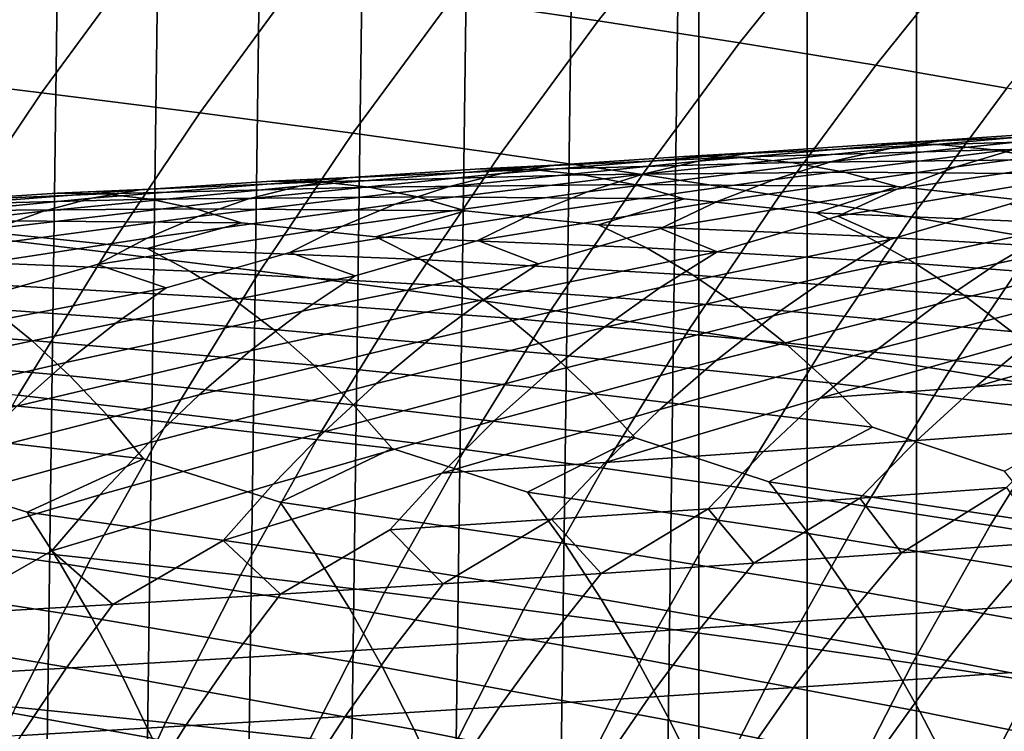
# Model space of a CAD drawing. Header units: metres. Extents: x -166 to 33, y -71 to 34.
# Tile 165 of 256: x -12.52 to -7.2, y 9.46 to 13.3. Entities that reach past the tile are written whole.
import ezdxf

# ---------------------------------------------------------------- set-up
doc = ezdxf.new("R2010")
doc.units = ezdxf.units.M
doc.layers.add('solid_12208131', color=7, linetype='CONTINUOUS')

msp = doc.modelspace()

# ---------------------------------------------------------------- linework, layer by layer
at = {"layer": 'solid_12208131'}
for points in [[(-7.079453, -22.508469, -0.2), (-7.676373, -22.328064, -0.2), (-7.676374, 22.328064, -0.2), (-7.079454, 22.508469, -0.2)], [(-7.676373, -22.328064, -0.2), (-8.267145, -22.132868, -0.2), (-8.267146, 22.132868, -0.2), (-7.676374, 22.328064, -0.2)], [(-8.267145, -22.132868, -0.2), (-8.851724, -21.922935, -0.2), (-8.851724, 21.922935, -0.2), (-8.267146, 22.132868, -0.2)], [(-10.001701, -21.459089, -0.2), (-9.429999, 21.698309, -0.2), (-8.851724, 21.922935, -0.2), (-9.429999, -21.698309, -0.2)], [(-8.851724, -21.922935, -0.2), (-9.429999, -21.698309, -0.2), (-8.851724, 21.922935, -0.2)], [(-10.56693, -21.205307, -0.2), (-10.001701, 21.459089, -0.2), (-9.429999, 21.698309, -0.2), (-10.001701, -21.459089, -0.2)], [(-11.125811, -20.936953, -0.2), (-10.566931, 21.205307, -0.2), (-10.001701, 21.459089, -0.2), (-10.56693, -21.205307, -0.2)], [(-11.677695, -20.654352, -0.2), (-11.125812, 20.936953, -0.2), (-10.566931, 21.205307, -0.2), (-11.125811, -20.936953, -0.2)], [(-12.222454, -20.357576, -0.2), (-11.677695, 20.654352, -0.2), (-11.125812, 20.936953, -0.2), (-11.677695, -20.654352, -0.2)], [(-12.759547, -20.0469, -0.2), (-12.222455, 20.357576, -0.2), (-11.677695, 20.654352, -0.2), (-12.222454, -20.357576, -0.2)], [(-12.759547, -20.0469, -0.2), (-12.759547, 20.0469, -0.2), (-12.222455, 20.357576, -0.2)], [(-9.394257, 13.294701, 41.442478), (-8.837844, 13.989505, 41.352253), (-9.626513, 14.113094, 37.500256), (-10.187096, 13.412151, 37.595753)], [(-8.631364, 13.175503, 45.293766), (-8.079227, 13.864078, 45.208851), (-8.837844, 13.989505, 41.352253), (-9.394257, 13.294701, 41.442478)], [(-7.896747, 13.054638, 49.15519), (-7.349019, 13.736896, 49.075428), (-8.079227, 13.864078, 45.208851), (-8.631364, 13.175503, 45.293766)], [(-12.398589, 12.906643, 29.994608), (-11.859129, 13.64289, 29.894749), (-12.734927, 13.756878, 26.032902), (-13.278285, 13.014479, 26.136831)], [(-7.188525, 12.932249, 53.030979), (-6.64535, 13.608109, 52.956051), (-7.349019, 13.736896, 49.075428), (-7.896747, 13.054638, 49.15519)], [(-11.544788, 12.798045, 33.84362), (-11.009209, 13.528097, 33.748234), (-11.859129, 13.64289, 29.894749), (-12.398589, 12.906643, 29.994608)], [(-10.718782, 12.688356, 37.686329), (-10.187096, 13.412151, 37.595753), (-11.009209, 13.528097, 33.748234), (-11.544788, 12.798045, 33.84362)], [(-9.921988, 12.577244, 41.528049), (-9.394257, 13.294701, 41.442478), (-10.187096, 13.412151, 37.595753), (-10.718782, 12.688356, 37.686329)], [(-9.155039, 12.464479, 45.374298), (-8.631364, 13.175503, 45.293766), (-9.394257, 13.294701, 41.442478), (-9.921988, 12.577244, 41.528049)], [(-8.416241, 12.350138, 49.230839), (-7.896747, 13.054638, 49.15519), (-8.631364, 13.175503, 45.293766), (-9.155039, 12.464479, 45.374298)], [(-7.7037, 12.234354, 53.102043), (-7.188525, 12.932249, 53.030979), (-7.896747, 13.054638, 49.15519), (-8.416241, 12.350138, 49.230839)], [(-12.907866, 12.148464, 30.088881), (-12.398589, 12.906643, 29.994608), (-13.278285, 13.014479, 26.136831), (-13.791243, 12.249966, 26.234949)], [(-7.016346, 12.117251, 56.987431), (-6.505616, 12.808466, 56.920654), (-7.188525, 12.932249, 53.030979), (-7.7037, 12.234354, 53.102043)], [(-12.050404, 12.046247, 33.93367), (-11.544788, 12.798045, 33.84362), (-12.398589, 12.906643, 29.994608), (-12.907866, 12.148464, 30.088881)], [(-11.220721, 11.943001, 37.771839), (-10.718782, 12.688356, 37.686329), (-11.544788, 12.798045, 33.84362), (-12.050404, 12.046247, 33.93367)], [(-6.492584, 12.721803, 225.679962), (-6.816592, 12.674941, 225.313812), (-8.132925, 12.534819, 226.300797), (-7.821319, 12.60607, 226.670822)], [(-6.507019, 12.695842, 227.297821), (-6.822438, 12.699258, 226.925201), (-7.509344, 12.652602, 227.043243), (-7.863142, 12.63063, 228.270493)], [(-6.822438, 12.699258, 226.925201), (-6.492584, 12.721803, 225.679962), (-7.821319, 12.60607, 226.670822), (-7.509344, 12.652602, 227.043243)], [(-5.840671, 12.744164, 223.933884), (-6.175905, 12.671975, 223.576492), (-7.462532, 12.506849, 224.589294), (-7.140129, 12.603229, 224.950027)], [(-10.420195, 11.838416, 41.608833), (-9.921988, 12.577244, 41.528049), (-10.718782, 12.688356, 37.686329), (-11.220721, 11.943001, 37.771839)], [(-7.509344, 12.652602, 227.043243), (-7.821319, 12.60607, 226.670822), (-9.15423, 12.466904, 227.627274), (-8.854801, 12.537704, 228.003387)], [(-7.863142, 12.63063, 228.270493), (-7.509344, 12.652602, 227.043243), (-8.854801, 12.537704, 228.003387), (-8.555107, 12.583922, 228.381927)], [(-6.816592, 12.674941, 225.313812), (-7.140129, 12.603229, 224.950027), (-8.44352, 12.439036, 225.933884), (-8.132925, 12.534819, 226.300797)], [(-6.193038, 12.667324, 227.67067), (-6.507019, 12.695842, 227.297821), (-7.863142, 12.63063, 228.270493), (-7.559965, 12.627168, 228.649292)], [(-6.175905, 12.671975, 223.576492), (-6.509885, 12.574987, 223.222092), (-7.783125, 12.38599, 224.232285), (-7.462532, 12.506849, 224.589294)], [(-5.881124, 12.613941, 228.043045), (-6.193038, 12.667324, 227.67067), (-7.559965, 12.627168, 228.649292), (-7.258257, 12.598741, 229.028305)], [(-7.821319, 12.60607, 226.670822), (-8.132925, 12.534819, 226.300797), (-9.452775, 12.371702, 227.254318), (-9.15423, 12.466904, 227.627274)], [(-7.559965, 12.627168, 228.649292), (-7.863142, 12.63063, 228.270493), (-8.555107, 12.583922, 228.381927), (-8.932706, 12.562631, 229.590408)], [(-7.258257, 12.598741, 229.028305), (-7.559965, 12.627168, 228.649292), (-8.932706, 12.562631, 229.590408), (-8.642029, 12.559133, 229.975235)], [(-7.140129, 12.603229, 224.950027), (-7.462532, 12.506849, 224.589294), (-8.75245, 12.318905, 225.57074), (-8.44352, 12.439036, 225.933884)], [(-6.958628, 12.545584, 229.40683), (-7.258257, 12.598741, 229.028305), (-8.642029, 12.559133, 229.975235), (-8.352856, 12.530805, 230.360275)], [(-5.571666, 12.535956, 228.413956), (-5.881124, 12.613941, 228.043045), (-7.258257, 12.598741, 229.028305), (-6.958628, 12.545584, 229.40683)], [(-9.649416, 11.732276, 45.450329), (-9.155039, 12.464479, 45.374298), (-9.921988, 12.577244, 41.528049), (-10.420195, 11.838416, 41.608833)], [(-8.555107, 12.583922, 228.381927), (-8.854801, 12.537704, 228.003387), (-10.203982, 12.399639, 228.927948), (-9.916986, 12.470006, 229.309982)], [(-8.642029, 12.559133, 229.975235), (-8.932706, 12.562631, 229.590408), (-9.629833, 12.515923, 229.694504), (-10.031104, 12.495412, 230.883453)], [(-8.352856, 12.530805, 230.360275), (-8.642029, 12.559133, 229.975235), (-10.031104, 12.495412, 230.883453), (-9.753196, 12.49189, 231.274155)], [(-8.932706, 12.562631, 229.590408), (-8.555107, 12.583922, 228.381927), (-9.916986, 12.470006, 229.309982), (-9.629833, 12.515923, 229.694504)], [(-6.66143, 12.46796, 229.783875), (-6.958628, 12.545584, 229.40683), (-8.352856, 12.530805, 230.360275), (-8.065773, 12.477882, 230.744812)], [(-6.509885, 12.574987, 223.222092), (-6.841917, 12.453387, 222.871353), (-8.101222, 12.240839, 223.879684), (-7.783125, 12.38599, 224.232285)], [(-9.629833, 12.515923, 229.694504), (-9.916986, 12.470006, 229.309982), (-11.282118, 12.33318, 230.201279), (-11.007822, 12.403131, 230.589111)], [(-9.753196, 12.49189, 231.274155), (-10.031104, 12.495412, 230.883453), (-10.733482, 12.448761, 230.979431), (-11.158307, 12.429132, 232.148132)], [(-9.476829, 12.463674, 231.665054), (-9.753196, 12.49189, 231.274155), (-11.158307, 12.429132, 232.148132), (-10.893449, 12.4256, 232.54454)], [(-10.031104, 12.495412, 230.883453), (-9.629833, 12.515923, 229.694504), (-11.007822, 12.403131, 230.589111), (-10.733482, 12.448761, 230.979431)], [(-8.854801, 12.537704, 228.003387), (-9.15423, 12.466904, 227.627274), (-10.490226, 12.305003, 228.549088), (-10.203982, 12.399639, 228.927948)], [(-8.065773, 12.477882, 230.744812), (-8.352856, 12.530805, 230.360275), (-9.753196, 12.49189, 231.274155), (-9.476829, 12.463674, 231.665054)], [(-8.132925, 12.534819, 226.300797), (-8.44352, 12.439036, 225.933884), (-9.749805, 12.252284, 226.885208), (-9.452775, 12.371702, 227.254318)], [(-7.462532, 12.506849, 224.589294), (-7.783125, 12.38599, 224.232285), (-9.05905, 12.174612, 225.212082), (-8.75245, 12.318905, 225.57074)], [(-10.733482, 12.448761, 230.979431), (-11.007822, 12.403131, 230.589111), (-12.388578, 12.267684, 231.44577), (-12.127262, 12.337235, 231.839218)], [(-11.158307, 12.429132, 232.148132), (-10.733482, 12.448761, 230.979431), (-12.127262, 12.337235, 231.839218), (-11.866018, 12.382597, 232.235214)], [(-9.916986, 12.470006, 229.309982), (-10.203982, 12.399639, 228.927948), (-11.555796, 12.239092, 229.816681), (-11.282118, 12.33318, 230.201279)], [(-9.202565, 12.410995, 232.05545), (-9.476829, 12.463674, 231.665054), (-10.893449, 12.4256, 232.54454), (-10.630171, 12.397504, 232.941162)], [(-9.15423, 12.466904, 227.627274), (-9.452775, 12.371702, 227.254318), (-10.775107, 12.186279, 228.174149), (-10.490226, 12.305003, 228.549088)], [(-8.44352, 12.439036, 225.933884), (-8.75245, 12.318905, 225.57074), (-10.044676, 12.108833, 226.52063), (-9.749805, 12.252284, 226.885208)], [(-8.906671, 11.624652, 49.302258), (-8.416241, 12.350138, 49.230839), (-9.155039, 12.464479, 45.374298), (-9.649416, 11.732276, 45.450329)], [(-7.781098, 12.400628, 231.127823), (-8.065773, 12.477882, 230.744812), (-9.476829, 12.463674, 231.665054), (-9.202565, 12.410995, 232.05545)], [(-6.841917, 12.453387, 222.871353), (-7.17129, 12.307365, 222.524948), (-7.818424, 12.113962, 222.661942), (-8.101222, 12.240839, 223.879684)], [(-7.075012, 12.324039, 231.009949), (-6.66143, 12.46796, 229.783875), (-8.065773, 12.477882, 230.744812), (-7.781098, 12.400628, 231.127823)], [(-11.866018, 12.382597, 232.235214), (-12.127262, 12.337235, 231.839218), (-13.523307, 12.203305, 232.659943), (-13.275258, 12.272477, 233.058853)], [(-12.31429, 12.363948, 233.38295), (-11.866018, 12.382597, 232.235214), (-13.275258, 12.272477, 233.058853), (-13.027401, 12.317588, 233.460327)], [(-11.007822, 12.403131, 230.589111), (-11.282118, 12.33318, 230.201279), (-12.649416, 12.174122, 231.055603), (-12.388578, 12.267684, 231.44577)], [(-10.893449, 12.4256, 232.54454), (-11.158307, 12.429132, 232.148132), (-11.866018, 12.382597, 232.235214), (-12.31429, 12.363948, 233.38295)], [(-10.630171, 12.397504, 232.941162), (-10.893449, 12.4256, 232.54454), (-12.31429, 12.363948, 233.38295), (-12.062771, 12.360417, 233.784897)], [(-10.369009, 12.345078, 233.33725), (-10.630171, 12.397504, 232.941162), (-12.062771, 12.360417, 233.784897), (-11.812872, 12.332453, 234.187057)], [(-10.203982, 12.399639, 228.927948), (-10.490226, 12.305003, 228.549088), (-11.82827, 12.121044, 229.43605), (-11.555796, 12.239092, 229.816681)], [(-8.930687, 12.334115, 232.444305), (-9.202565, 12.410995, 232.05545), (-10.630171, 12.397504, 232.941162), (-10.369009, 12.345078, 233.33725)], [(-8.21865, 12.258131, 232.334213), (-7.781098, 12.400628, 231.127823), (-9.202565, 12.410995, 232.05545), (-8.930687, 12.334115, 232.444305)], [(-7.783125, 12.38599, 224.232285), (-8.101222, 12.240839, 223.879684), (-8.753204, 12.048093, 224.011597), (-9.05905, 12.174612, 225.212082)], [(-6.79233, 12.198606, 231.385742), (-7.075012, 12.324039, 231.009949), (-7.781098, 12.400628, 231.127823), (-8.21865, 12.258131, 232.334213)], [(-12.127262, 12.337235, 231.839218), (-12.388578, 12.267684, 231.44577), (-13.771021, 12.11025, 232.264359), (-13.523307, 12.203305, 232.659943)], [(-12.062771, 12.360417, 233.784897), (-12.31429, 12.363948, 233.38295), (-13.027401, 12.317588, 233.460327), (-13.499023, 12.300015, 234.586395)], [(-11.812872, 12.332453, 234.187057), (-12.062771, 12.360417, 233.784897), (-13.499023, 12.300015, 234.586395), (-13.261144, 12.2965, 234.993698)], [(-11.565107, 12.280288, 234.588669), (-11.812872, 12.332453, 234.187057), (-13.261144, 12.2965, 234.993698), (-13.024926, 12.268679, 235.401215)], [(-11.282118, 12.33318, 230.201279), (-11.555796, 12.239092, 229.816681), (-12.909213, 12.056729, 230.669434), (-12.649416, 12.174122, 231.055603)], [(-10.110213, 12.268579, 233.731781), (-10.369009, 12.345078, 233.33725), (-11.812872, 12.332453, 234.187057), (-11.565107, 12.280288, 234.588669)], [(-9.452775, 12.371702, 227.254318), (-9.749805, 12.252284, 226.885208), (-11.058004, 12.043653, 227.803802), (-10.775107, 12.186279, 228.174149)], [(-9.392114, 12.193132, 233.63028), (-8.930687, 12.334115, 232.444305), (-10.369009, 12.345078, 233.33725), (-10.110213, 12.268579, 233.731781)], [(-7.948468, 12.133328, 232.71579), (-8.21865, 12.258131, 232.334213), (-8.930687, 12.334115, 232.444305), (-9.392114, 12.193132, 233.63028)], [(-8.190052, 11.515671, 53.169132), (-7.7037, 12.234354, 53.102043), (-8.416241, 12.350138, 49.230839), (-8.906671, 11.624652, 49.302258)], [(-6.269347, 12.374041, 221.149384), (-6.033301, 12.246128, 219.899689), (-7.24092, 11.98497, 220.959381), (-6.911755, 12.180024, 221.290802)], [(-11.319686, 12.204178, 234.988708), (-11.565107, 12.280288, 234.588669), (-13.024926, 12.268679, 235.401215), (-12.79086, 12.216782, 235.808182)], [(-10.490226, 12.305003, 228.549088), (-10.775107, 12.186279, 228.174149), (-12.098941, 11.97922, 229.060089), (-11.82827, 12.121044, 229.43605)], [(-10.595425, 12.129197, 234.896606), (-10.110213, 12.268579, 233.731781), (-11.565107, 12.280288, 234.588669), (-11.319686, 12.204178, 234.988708)], [(-8.75245, 12.318905, 225.57074), (-9.05905, 12.174612, 225.212082), (-9.715986, 11.982566, 225.338211), (-10.044676, 12.108833, 226.52063)], [(-7.17129, 12.307365, 222.524948), (-6.911755, 12.180024, 221.290802), (-8.136771, 11.92005, 222.324387), (-7.818424, 12.113962, 222.661942)], [(-12.388578, 12.267684, 231.44577), (-12.649416, 12.174122, 231.055603), (-14.017862, 11.993487, 231.872833), (-13.771021, 12.11025, 232.264359)], [(-11.555796, 12.239092, 229.816681), (-11.82827, 12.121044, 229.43605), (-13.167392, 11.915687, 230.28801), (-12.909213, 12.056729, 230.669434)], [(-9.749805, 12.252284, 226.885208), (-10.044676, 12.108833, 226.52063), (-10.706662, 11.917531, 226.640244), (-11.058004, 12.043653, 227.803802)], [(-9.134709, 12.068963, 234.017471), (-9.392114, 12.193132, 233.63028), (-10.110213, 12.268579, 233.731781), (-10.595425, 12.129197, 234.896606)], [(-8.101222, 12.240839, 223.879684), (-7.818424, 12.113962, 222.661942), (-9.060526, 11.855309, 223.66803), (-8.753204, 12.048093, 224.011597)], [(-6.513817, 12.049518, 231.757935), (-6.79233, 12.198606, 231.385742), (-8.21865, 12.258131, 232.334213), (-7.948468, 12.133328, 232.71579)], [(-7.498502, 11.405447, 57.050472), (-7.016346, 12.117251, 56.987431), (-7.7037, 12.234354, 53.102043), (-8.190052, 11.515671, 53.169132)], [(-6.033301, 12.246128, 219.899689), (-6.373086, 12.049924, 219.574554), (-7.565217, 11.766003, 220.634293), (-7.24092, 11.98497, 220.959381)], [(-11.828603, 12.066479, 236.131653), (-11.319686, 12.204178, 234.988708), (-12.79086, 12.216782, 235.808182), (-12.559118, 12.141066, 236.213531)], [(-10.775107, 12.186279, 228.174149), (-11.058004, 12.043653, 227.803802), (-11.725122, 11.85314, 227.916138), (-12.098941, 11.97922, 229.060089)], [(-10.351084, 12.005664, 235.289261), (-10.595425, 12.129197, 234.896606), (-11.319686, 12.204178, 234.988708), (-11.828603, 12.066479, 236.131653)], [(-9.05905, 12.174612, 225.212082), (-8.753204, 12.048093, 224.011597), (-10.012065, 11.790896, 224.98877), (-9.715986, 11.982566, 225.338211)], [(-7.682363, 11.985, 233.093704), (-7.948468, 12.133328, 232.71579), (-9.392114, 12.193132, 233.63028), (-9.134709, 12.068963, 234.017471)], [(-6.911755, 12.180024, 221.290802), (-7.24092, 11.98497, 220.959381), (-8.450475, 11.702349, 221.993271), (-8.136771, 11.92005, 222.324387)], [(-12.525198, 11.274005, 34.01823), (-12.050404, 12.046247, 33.93367), (-12.907866, 12.148464, 30.088881), (-13.386101, 11.36967, 30.177406)], [(-11.82827, 12.121044, 229.43605), (-12.098941, 11.97922, 229.060089), (-12.77126, 11.789541, 229.164383), (-13.167392, 11.915687, 230.28801)], [(-11.597621, 11.943581, 236.529587), (-11.828603, 12.066479, 236.131653), (-12.559118, 12.141066, 236.213531), (-13.091669, 12.00513, 237.333908)], [(-8.881288, 11.921394, 234.40094), (-9.134709, 12.068963, 234.017471), (-10.595425, 12.129197, 234.896606), (-10.351084, 12.005664, 235.289261)], [(-6.239951, 11.877019, 232.125717), (-6.513817, 12.049518, 231.757935), (-7.948468, 12.133328, 232.71579), (-7.682363, 11.985, 233.093704)], [(-6.353205, 11.999019, 60.885509), (-7.016346, 12.117251, 56.987431), (-7.498502, 11.405447, 57.050472), (-6.831066, 11.294161, 60.944759)], [(-10.11063, 11.858854, 235.678131), (-10.351084, 12.005664, 235.289261), (-11.828603, 12.066479, 236.131653), (-11.597621, 11.943581, 236.529587)], [(-10.044676, 12.108833, 226.52063), (-9.715986, 11.982566, 225.338211), (-10.991269, 11.726958, 226.28508), (-10.706662, 11.917531, 226.640244)], [(-7.818424, 12.113962, 222.661942), (-8.136771, 11.92005, 222.324387), (-9.363434, 11.638863, 223.331024), (-9.060526, 11.855309, 223.66803)], [(-7.420783, 11.813389, 233.467117), (-7.682363, 11.985, 233.093704), (-9.134709, 12.068963, 234.017471), (-8.881288, 11.921394, 234.40094)], [(-11.692063, 11.177379, 37.852135), (-11.220721, 11.943001, 37.771839), (-12.050404, 12.046247, 33.93367), (-12.525198, 11.274005, 34.01823)], [(-11.058004, 12.043653, 227.803802), (-10.706662, 11.917531, 226.640244), (-11.998019, 11.663643, 227.555405), (-11.725122, 11.85314, 227.916138)], [(-8.753204, 12.048093, 224.011597), (-9.060526, 11.855309, 223.66803), (-10.303966, 11.57569, 224.646011), (-10.012065, 11.790896, 224.98877)], [(-6.373086, 12.049924, 219.574554), (-6.707784, 11.82968, 219.25563), (-7.883954, 11.52357, 220.316116), (-7.565217, 11.766003, 220.634293)], [(-11.37043, 11.797527, 236.923676), (-11.597621, 11.943581, 236.529587), (-13.091669, 12.00513, 237.333908), (-12.874352, 11.882867, 237.736923)], [(-12.098941, 11.97922, 229.060089), (-11.725122, 11.85314, 227.916138), (-13.032196, 11.601096, 228.798218), (-12.77126, 11.789541, 229.164383)], [(-9.715986, 11.982566, 225.338211), (-10.012065, 11.790896, 224.98877), (-11.27194, 11.512974, 225.936691), (-10.991269, 11.726958, 226.28508)], [(-8.632268, 11.750669, 234.779861), (-8.881288, 11.921394, 234.40094), (-10.351084, 12.005664, 235.289261), (-10.11063, 11.858854, 235.678131)], [(-7.24092, 11.98497, 220.959381), (-7.565217, 11.766003, 220.634293), (-8.75886, 11.461306, 221.669174), (-8.450475, 11.702349, 221.993271)], [(-5.970917, 11.68137, 232.487946), (-6.239951, 11.877019, 232.125717), (-7.682363, 11.985, 233.093704), (-7.420783, 11.813389, 233.467117)], [(-10.706662, 11.917531, 226.640244), (-10.991269, 11.726958, 226.28508), (-12.267227, 11.450858, 227.201553), (-11.998019, 11.663643, 227.555405)], [(-10.888031, 11.079498, 41.684692), (-10.420195, 11.838416, 41.608833), (-11.220721, 11.943001, 37.771839), (-11.692063, 11.177379, 37.852135)], [(-9.874454, 11.689011, 236.062378), (-10.11063, 11.858854, 235.678131), (-11.597621, 11.943581, 236.529587), (-11.37043, 11.797527, 236.923676)], [(-8.136771, 11.92005, 222.324387), (-8.450475, 11.702349, 221.993271), (-9.66127, 11.399199, 223.001144), (-9.363434, 11.638863, 223.331024)], [(-7.163874, 11.618753, 233.834915), (-7.420783, 11.813389, 233.467117), (-8.881288, 11.921394, 234.40094), (-8.632268, 11.750669, 234.779861)], [(-11.725122, 11.85314, 227.916138), (-11.998019, 11.663643, 227.555405), (-13.289699, 11.389487, 228.439026), (-13.032196, 11.601096, 228.798218)], [(-11.147391, 11.628561, 237.31308), (-11.37043, 11.797527, 236.923676), (-12.874352, 11.882867, 237.736923), (-12.660728, 11.737567, 238.136047)], [(-9.060526, 11.855309, 223.66803), (-9.363434, 11.638863, 223.331024), (-10.591047, 11.337388, 224.310501), (-10.303966, 11.57569, 224.646011)], [(-8.387755, 11.557043, 235.153076), (-8.632268, 11.750669, 234.779861), (-10.11063, 11.858854, 235.678131), (-9.874454, 11.689011, 236.062378)], [(-5.878259, 11.893239, 217.858841), (-6.21714, 11.648007, 217.552872), (-7.359124, 11.319042, 218.638626), (-7.036685, 11.585851, 218.943481)], [(-12.451127, 11.56947, 238.530426), (-12.660728, 11.737567, 238.136047), (-14.181304, 11.823673, 238.909714), (-13.981559, 11.679122, 239.313675)], [(-9.642619, 11.496388, 236.440842), (-9.874454, 11.689011, 236.062378), (-11.37043, 11.797527, 236.923676), (-11.147391, 11.628561, 237.31308)], [(-10.113657, 10.980163, 45.521721), (-9.649416, 11.732276, 45.450329), (-10.420195, 11.838416, 41.608833), (-10.888031, 11.079498, 41.684692)], [(-6.707784, 11.82968, 219.25563), (-7.036685, 11.585851, 218.943481), (-8.196481, 11.258278, 220.005341), (-7.883954, 11.52357, 220.316116)], [(-5.707572, 11.462804, 232.844254), (-5.970917, 11.68137, 232.487946), (-7.420783, 11.813389, 233.467117), (-7.163874, 11.618753, 233.834915)], [(-10.012065, 11.790896, 224.98877), (-10.303966, 11.57569, 224.646011), (-11.548051, 11.276016, 225.595673), (-11.27194, 11.512974, 225.936691)], [(-7.565217, 11.766003, 220.634293), (-7.883954, 11.52357, 220.316116), (-9.06129, 11.197522, 221.352631), (-8.75886, 11.461306, 221.669174)], [(-6.912481, 11.401326, 234.196701), (-7.163874, 11.618753, 233.834915), (-8.632268, 11.750669, 234.779861), (-8.387755, 11.557043, 235.153076)], [(-10.928523, 11.436934, 237.696625), (-11.147391, 11.628561, 237.31308), (-12.660728, 11.737567, 238.136047), (-12.451127, 11.56947, 238.530426)], [(-10.991269, 11.726958, 226.28508), (-11.27194, 11.512974, 225.936691), (-12.532142, 11.215223, 226.855164), (-12.267227, 11.450858, 227.201553)], [(-9.367205, 10.879438, 49.36932), (-8.906671, 11.624652, 49.302258), (-9.649416, 11.732276, 45.450329), (-10.113657, 10.980163, 45.521721)], [(-8.450475, 11.702349, 221.993271), (-8.75886, 11.461306, 221.669174), (-9.953416, 11.136911, 222.678955), (-9.66127, 11.399199, 223.001144)], [(-12.245523, 11.378829, 238.918854), (-12.451127, 11.56947, 238.530426), (-13.981559, 11.679122, 239.313675), (-13.785708, 11.511887, 239.712799)], [(-11.998019, 11.663643, 227.555405), (-12.267227, 11.450858, 227.201553), (-13.54318, 11.155149, 228.087433), (-13.289699, 11.389487, 228.439026)], [(-9.363434, 11.638863, 223.331024), (-9.66127, 11.399199, 223.001144), (-10.872707, 11.076583, 223.982788), (-10.591047, 11.337388, 224.310501)], [(-8.148583, 11.340749, 235.520187), (-8.387755, 11.557043, 235.153076), (-9.874454, 11.689011, 236.062378), (-9.642619, 11.496388, 236.440842)], [(-6.21714, 11.648007, 217.552872), (-6.549313, 11.379678, 217.254044), (-7.359124, 11.319042, 218.638626)], [(-9.415946, 11.281218, 236.813126), (-9.642619, 11.496388, 236.440842), (-11.147391, 11.628561, 237.31308), (-10.928523, 11.436934, 237.696625)], [(-8.646758, 10.777444, 53.232132), (-8.190052, 11.515671, 53.169132), (-8.906671, 11.624652, 49.302258), (-9.367205, 10.879438, 49.36932)], [(-7.036685, 11.585851, 218.943481), (-7.359124, 11.319042, 218.638626), (-8.196481, 11.258278, 220.005341)], [(-10.714634, 11.222877, 238.073898), (-10.928523, 11.436934, 237.696625), (-12.451127, 11.56947, 238.530426), (-12.245523, 11.378829, 238.918854)], [(-10.303966, 11.57569, 224.646011), (-10.591047, 11.337388, 224.310501), (-11.819016, 11.016674, 225.262604), (-11.548051, 11.276016, 225.595673)], [(-6.667059, 11.161569, 234.551804), (-6.912481, 11.401326, 234.196701), (-8.387755, 11.557043, 235.153076), (-8.148583, 11.340749, 235.520187)], [(-12.044716, 11.165871, 239.300949), (-12.245523, 11.378829, 238.918854), (-13.785708, 11.511887, 239.712799), (-13.593679, 11.322219, 240.105942)], [(-11.27194, 11.512974, 225.936691), (-11.548051, 11.276016, 225.595673), (-12.792192, 10.957322, 226.516846), (-12.532142, 11.215223, 226.855164)], [(-7.915182, 11.102244, 235.880508), (-8.148583, 11.340749, 235.520187), (-9.642619, 11.496388, 236.440842), (-9.415946, 11.281218, 236.813126)], [(-7.883954, 11.52357, 220.316116), (-8.196481, 11.258278, 220.005341), (-9.357117, 10.9116, 221.044159), (-9.06129, 11.197522, 221.352631)], [(-7.951267, 10.674287, 57.109673), (-7.498502, 11.405447, 57.050472), (-8.190052, 11.515671, 53.169132), (-8.646758, 10.777444, 53.232132)], [(-12.267227, 11.450858, 227.201553), (-12.532142, 11.215223, 226.855164), (-13.792088, 10.898662, 227.744003), (-13.54318, 11.155149, 228.087433)], [(-9.194839, 11.043955, 237.178513), (-9.415946, 11.281218, 236.813126), (-10.928523, 11.436934, 237.696625), (-10.714634, 11.222877, 238.073898)], [(-8.75886, 11.461306, 221.669174), (-9.06129, 11.197522, 221.352631), (-10.239236, 10.852602, 222.364975), (-9.953416, 11.136911, 222.678955)], [(-10.506104, 10.986842, 238.444199), (-10.714634, 11.222877, 238.073898), (-12.245523, 11.378829, 238.918854), (-12.044716, 11.165871, 239.300949)], [(-9.66127, 11.399199, 223.001144), (-9.953416, 11.136911, 222.678955), (-11.148327, 10.793872, 223.663437), (-10.872707, 11.076583, 223.982788)], [(-6.831066, 11.294161, 60.944759), (-7.498502, 11.405447, 57.050472), (-7.951267, 10.674287, 57.109673), (-7.279797, 10.570137, 61.000393)], [(-7.359124, 11.319042, 218.638626), (-6.549313, 11.379678, 217.254044), (-6.87408, 11.088868, 216.962845), (-7.67442, 11.029866, 218.341537)], [(-11.849054, 10.931047, 239.675949), (-12.044716, 11.165871, 239.300949), (-13.593679, 11.322219, 240.105942), (-13.406256, 11.110345, 240.49263)], [(-10.591047, 11.337388, 224.310501), (-10.872707, 11.076583, 223.982788), (-12.084233, 10.735541, 224.938004), (-11.819016, 11.016674, 225.262604)], [(-8.196481, 11.258278, 220.005341), (-7.359124, 11.319042, 218.638626), (-7.67442, 11.029866, 218.341537), (-8.502131, 10.970733, 219.702499)], [(-7.202681, 10.864184, 235.727203), (-6.667059, 11.161569, 234.551804), (-8.148583, 11.340749, 235.520187), (-7.915182, 11.102244, 235.880508)], [(-11.548051, 11.276016, 225.595673), (-11.819016, 11.016674, 225.262604), (-13.046794, 10.677744, 226.187134), (-12.792192, 10.957322, 226.516846)], [(-12.131959, 10.39278, 37.927074), (-11.692063, 11.177379, 37.852135), (-12.525198, 11.274005, 34.01823), (-12.968315, 10.482623, 34.097153)], [(-8.473989, 10.807206, 237.033875), (-7.915182, 11.102244, 235.880508), (-9.415946, 11.281218, 236.813126), (-9.194839, 11.043955, 237.178513)], [(-6.186675, 11.182007, 64.850533), (-6.831066, 11.294161, 60.944759), (-7.279797, 10.570137, 61.000393), (-6.631297, 10.465174, 64.902817)], [(-9.776747, 10.75132, 238.309097), (-9.194839, 11.043955, 237.178513), (-10.714634, 11.222877, 238.073898), (-10.506104, 10.986842, 238.444199)], [(-8.196481, 11.258278, 220.005341), (-8.502131, 10.970733, 219.702499), (-9.357117, 10.9116, 221.044159)], [(-11.324655, 10.301771, 41.755493), (-10.888031, 11.079498, 41.684692), (-11.692063, 11.177379, 37.852135), (-12.131959, 10.39278, 37.927074)], [(-11.111038, 10.696661, 239.55127), (-10.506104, 10.986842, 238.444199), (-12.044716, 11.165871, 239.300949), (-11.849054, 10.931047, 239.675949)], [(-9.06129, 11.197522, 221.352631), (-9.357117, 10.9116, 221.044159), (-10.239236, 10.852602, 222.364975)], [(-12.476944, 10.643367, 240.758804), (-11.849054, 10.931047, 239.675949), (-13.406256, 11.110345, 240.49263), (-13.223763, 10.876713, 240.872162)], [(-9.953416, 11.136911, 222.678955), (-10.239236, 10.852602, 222.364975), (-11.417644, 10.48983, 223.35347), (-11.148327, 10.793872, 223.663437)], [(-10.872707, 11.076583, 223.982788), (-11.148327, 10.793872, 223.663437), (-12.343471, 10.433189, 224.622925), (-12.084233, 10.735541, 224.938004)], [(-10.546925, 10.209409, 45.588352), (-10.113657, 10.980163, 45.521721), (-10.888031, 11.079498, 41.684692), (-11.324655, 10.301771, 41.755493)], [(-6.977382, 10.582558, 236.069962), (-7.202681, 10.864184, 235.727203), (-7.915182, 11.102244, 235.880508), (-8.473989, 10.807206, 237.033875)], [(-7.67442, 11.029866, 218.341537), (-6.87408, 11.088868, 216.962845), (-7.191023, 10.776174, 216.680252), (-7.982183, 10.718916, 218.053223)], [(-11.819016, 11.016674, 225.262604), (-12.084233, 10.735541, 224.938004), (-13.295749, 10.377059, 225.867096), (-13.046794, 10.677744, 226.187134)], [(-8.260321, 10.527045, 237.3815), (-8.473989, 10.807206, 237.033875), (-9.194839, 11.043955, 237.178513), (-9.776747, 10.75132, 238.309097)], [(-8.502131, 10.970733, 219.702499), (-7.67442, 11.029866, 218.341537), (-7.982183, 10.718916, 218.053223), (-8.800546, 10.661523, 219.408585)], [(-9.574977, 10.472606, 238.661423), (-9.776747, 10.75132, 238.309097), (-10.506104, 10.986842, 238.444199), (-11.111038, 10.696661, 239.55127)], [(-9.797012, 10.115755, 49.431911), (-9.367205, 10.879438, 49.36932), (-10.113657, 10.980163, 45.521721), (-10.546925, 10.209409, 45.588352)], [(-9.357117, 10.9116, 221.044159), (-8.502131, 10.970733, 219.702499), (-8.800546, 10.661523, 219.408585), (-9.646013, 10.604126, 220.744766)], [(-10.92144, 10.419373, 239.908127), (-11.111038, 10.696661, 239.55127), (-11.849054, 10.931047, 239.675949), (-12.476944, 10.643367, 240.758804)], [(-10.239236, 10.852602, 222.364975), (-9.357117, 10.9116, 221.044159), (-9.646013, 10.604126, 220.744766), (-10.518435, 10.546852, 222.060242)], [(-12.299803, 10.367478, 241.120026), (-12.476944, 10.643367, 240.758804), (-13.223763, 10.876713, 240.872162), (-13.874557, 10.591574, 241.930099)], [(-10.239236, 10.852602, 222.364975), (-10.518435, 10.546852, 222.060242), (-11.109018, 10.20027, 222.233704), (-11.417644, 10.48983, 223.35347)], [(-9.072993, 10.020921, 53.290928), (-8.646758, 10.777444, 53.232132), (-9.367205, 10.879438, 49.36932), (-9.797012, 10.115755, 49.431911)], [(-11.148327, 10.793872, 223.663437), (-11.417644, 10.48983, 223.35347), (-12.014255, 10.14482, 223.521835), (-12.343471, 10.433189, 224.622925)], [(-6.758432, 10.280565, 236.403305), (-6.977382, 10.582558, 236.069962), (-8.473989, 10.807206, 237.033875), (-8.260321, 10.527045, 237.3815)], [(-12.084233, 10.735541, 224.938004), (-12.343471, 10.433189, 224.622925), (-12.946203, 10.089785, 224.785431), (-13.295749, 10.377059, 225.867096)], [(-8.052702, 10.226627, 237.719589), (-8.260321, 10.527045, 237.3815), (-9.776747, 10.75132, 238.309097), (-9.574977, 10.472606, 238.661423)], [(-8.373824, 9.925005, 57.164921), (-7.951267, 10.674287, 57.109673), (-8.646758, 10.777444, 53.232132), (-9.072993, 10.020921, 53.290928)], [(-7.982183, 10.718916, 218.053223), (-7.191023, 10.776174, 216.680252), (-7.758729, 10.42366, 216.867111)], [(-7.191023, 10.776174, 216.680252), (-6.98953, 10.479272, 215.479813), (-7.758729, 10.42366, 216.867111)], [(-9.37895, 10.173739, 239.004105), (-9.574977, 10.472606, 238.661423), (-11.111038, 10.696661, 239.55127), (-10.92144, 10.419373, 239.908127)], [(-8.800546, 10.661523, 219.408585), (-7.982183, 10.718916, 218.053223), (-8.555386, 10.367827, 218.237747)], [(-7.982183, 10.718916, 218.053223), (-7.758729, 10.42366, 216.867111), (-8.555386, 10.367827, 218.237747)], [(-10.737273, 10.122033, 240.255234), (-10.92144, 10.419373, 239.908127), (-12.476944, 10.643367, 240.758804), (-12.299803, 10.367478, 241.120026)], [(-9.646013, 10.604126, 220.744766), (-8.800546, 10.661523, 219.408585), (-9.379407, 10.311899, 219.590103)], [(-8.800546, 10.661523, 219.408585), (-8.555386, 10.367827, 218.237747), (-9.379407, 10.311899, 219.590103)], [(-7.279797, 10.570137, 61.000393), (-7.951267, 10.674287, 57.109673), (-8.373824, 9.925005, 57.164921), (-7.69859, 9.828167, 61.052319)], [(-12.127773, 10.071638, 241.471375), (-12.299803, 10.367478, 241.120026), (-13.874557, 10.591574, 241.930099), (-13.710166, 10.317058, 242.295502)], [(-10.518435, 10.546852, 222.060242), (-9.646013, 10.604126, 220.744766), (-10.230676, 10.256004, 220.922607)], [(-9.646013, 10.604126, 220.744766), (-9.379407, 10.311899, 219.590103), (-10.230676, 10.256004, 220.922607)], [(-10.518435, 10.546852, 222.060242), (-10.230676, 10.256004, 220.922607), (-11.109018, 10.20027, 222.233704)], [(-6.546734, 9.9588, 236.727158), (-6.758432, 10.280565, 236.403305), (-8.260321, 10.527045, 237.3815), (-8.052702, 10.226627, 237.719589)], [(-6.631297, 10.465174, 64.902817), (-7.279797, 10.570137, 61.000393), (-7.69859, 9.828167, 61.052319), (-7.046256, 9.730575, 64.951614)], [(-6.98953, 10.479272, 215.479813), (-6.247878, 10.534536, 214.077438), (-6.560724, 10.176702, 213.822113), (-7.294002, 10.123393, 215.218887)], [(-12.539557, 9.590498, 37.99651), (-12.131959, 10.39278, 37.927074), (-12.968315, 10.482623, 34.097153), (-13.378898, 9.673406, 34.170277)], [(-11.417644, 10.48983, 223.35347), (-11.109018, 10.20027, 222.233704), (-12.014255, 10.14482, 223.521835)], [(-7.852033, 9.90654, 238.048035), (-8.052702, 10.226627, 237.719589), (-9.574977, 10.472606, 238.661423), (-9.37895, 10.173739, 239.004105)], [(-7.758729, 10.42366, 216.867111), (-6.98953, 10.479272, 215.479813), (-7.294002, 10.123393, 215.218887), (-8.054676, 10.069744, 216.600708)], [(-12.343471, 10.433189, 224.622925), (-12.014255, 10.14482, 223.521835), (-12.946203, 10.089785, 224.785431)], [(-9.189564, 9.855307, 239.337006), (-9.37895, 10.173739, 239.004105), (-10.92144, 10.419373, 239.908127), (-10.737273, 10.122033, 240.255234)], [(-8.555386, 10.367827, 218.237747), (-7.758729, 10.42366, 216.867111), (-8.054676, 10.069744, 216.600708), (-8.842649, 10.015877, 217.965973)], [(-11.72922, 9.506515, 41.821095), (-11.324655, 10.301771, 41.755493), (-12.131959, 10.39278, 37.927074), (-12.539557, 9.590498, 37.99651)], [(-10.559433, 9.805227, 240.592438), (-10.737273, 10.122033, 240.255234), (-12.299803, 10.367478, 241.120026), (-12.127773, 10.071638, 241.471375)], [(-9.379407, 10.311899, 219.590103), (-8.555386, 10.367827, 218.237747), (-8.842649, 10.015877, 217.965973), (-9.657829, 9.961912, 219.313095)], [(-11.961748, 9.756427, 241.812698), (-12.127773, 10.071638, 241.471375), (-13.710166, 10.317058, 242.295502), (-13.550563, 10.022684, 242.650909)], [(-10.230676, 10.256004, 220.922607), (-9.379407, 10.311899, 219.590103), (-9.657829, 9.961912, 219.313095), (-10.500093, 9.907973, 220.640472)], [(-10.94838, 9.421283, 45.650093), (-10.546925, 10.209409, 45.588352), (-11.324655, 10.301771, 41.755493), (-11.72922, 9.506515, 41.821095)], [(-11.109018, 10.20027, 222.233704), (-10.230676, 10.256004, 220.922607), (-10.500093, 9.907973, 220.640472), (-11.369263, 9.854182, 221.946548)], [(-10.195264, 9.334859, 49.489906), (-9.797012, 10.115755, 49.431911), (-10.546925, 10.209409, 45.588352), (-10.94838, 9.421283, 45.650093)], [(-6.342657, 9.617876, 237.040833), (-6.546734, 9.9588, 236.727158), (-8.052702, 10.226627, 237.719589), (-7.852033, 9.90654, 238.048035)], [(-12.014255, 10.14482, 223.521835), (-11.109018, 10.20027, 222.233704), (-11.369263, 9.854182, 221.946548), (-12.265148, 9.800661, 223.229782)], [(-7.658659, 9.567396, 238.36618), (-7.852033, 9.90654, 238.048035), (-9.37895, 10.173739, 239.004105), (-9.189564, 9.855307, 239.337006)], [(-7.294002, 10.123393, 215.218887), (-6.560724, 10.176702, 213.822113), (-6.862901, 9.798701, 213.576157), (-7.588121, 9.747447, 214.967529)], [(-12.946203, 10.089785, 224.785431), (-12.014255, 10.14482, 223.521835), (-12.265148, 9.800661, 223.229782), (-13.18756, 9.747533, 224.488617)], [(-9.007139, 9.517917, 239.659454), (-9.189564, 9.855307, 239.337006), (-10.737273, 10.122033, 240.255234), (-10.559433, 9.805227, 240.592438)], [(-9.467934, 9.247346, 53.345406), (-9.072993, 10.020921, 53.290928), (-9.797012, 10.115755, 49.431911), (-10.195264, 9.334859, 49.489906)], [(-8.054676, 10.069744, 216.600708), (-7.294002, 10.123393, 215.218887), (-7.588121, 9.747447, 214.967529), (-8.340591, 9.69586, 216.34407)], [(-10.388213, 9.46956, 240.919052), (-10.559433, 9.805227, 240.592438), (-12.127773, 10.071638, 241.471375), (-11.961748, 9.756427, 241.812698)], [(-8.842649, 10.015877, 217.965973), (-8.054676, 10.069744, 216.600708), (-8.340591, 9.69586, 216.34407), (-9.120212, 9.644057, 217.704163)], [(-11.801996, 9.422447, 242.143295), (-11.961748, 9.756427, 241.812698), (-13.550563, 10.022684, 242.650909), (-13.396638, 9.709033, 242.996185)], [(-9.657829, 9.961912, 219.313095), (-8.842649, 10.015877, 217.965973), (-9.120212, 9.644057, 217.704163), (-9.926884, 9.592156, 219.046234)], [(-8.765357, 9.158835, 57.216114), (-8.373824, 9.925005, 57.164921), (-9.072993, 10.020921, 53.290928), (-9.467934, 9.247346, 53.345406)], [(-10.500093, 9.907973, 220.640472), (-9.657829, 9.961912, 219.313095), (-9.926884, 9.592156, 219.046234), (-10.760486, 9.540275, 220.368668)], [(-11.369263, 9.854182, 221.946548), (-10.500093, 9.907973, 220.640472), (-10.760486, 9.540275, 220.368668), (-11.620831, 9.488529, 221.669922)], [(-7.69859, 9.828167, 61.052319), (-8.373824, 9.925005, 57.164921), (-8.765357, 9.158835, 57.216114), (-8.086635, 9.069474, 61.100433)], [(-6.146564, 9.258406, 237.343689), (-6.342657, 9.617876, 237.040833), (-7.852033, 9.90654, 238.048035), (-7.658659, 9.567396, 238.36618)], [(-12.265148, 9.800661, 223.229782), (-11.369263, 9.854182, 221.946548), (-11.620831, 9.488529, 221.669922), (-12.507723, 9.437037, 222.948425)], [(-7.472918, 9.209806, 238.673325), (-7.658659, 9.567396, 238.36618), (-9.189564, 9.855307, 239.337006), (-9.007139, 9.517917, 239.659454)], [(-13.18756, 9.747533, 224.488617), (-12.265148, 9.800661, 223.229782), (-12.507723, 9.437037, 222.948425), (-13.420962, 9.385918, 224.202667)], [(-8.831989, 9.162176, 239.970764), (-9.007139, 9.517917, 239.659454), (-10.559433, 9.805227, 240.592438), (-10.388213, 9.46956, 240.919052)], [(-7.046256, 9.730575, 64.951614), (-7.69859, 9.828167, 61.052319), (-8.086635, 9.069474, 61.100433), (-7.430748, 8.979417, 64.996826)], [(-7.588121, 9.747447, 214.967529), (-6.862901, 9.798701, 213.576157), (-7.153684, 9.401168, 213.340057), (-7.871178, 9.352061, 214.726242)], [(-10.223903, 9.115634, 241.23436), (-10.388213, 9.46956, 240.919052), (-11.961748, 9.756427, 241.812698), (-11.801996, 9.422447, 242.143295)], [(-8.340591, 9.69586, 216.34407), (-7.588121, 9.747447, 214.967529), (-7.871178, 9.352061, 214.726242), (-8.615782, 9.30263, 216.097702)], [(-7.046256, 9.730575, 64.951614), (-7.430748, 8.979417, 64.996826), (-6.796989, 8.88813, 68.903831), (-6.416159, 9.631661, 68.861359)], [(-11.64878, 9.070298, 242.462448), (-11.801996, 9.422447, 242.143295), (-13.396638, 9.709033, 242.996185), (-13.248631, 9.376701, 243.330582)], [(-9.120212, 9.644057, 217.704163), (-8.340591, 9.69586, 216.34407), (-8.615782, 9.30263, 216.097702), (-9.387393, 9.252989, 217.452835)], [(-9.926884, 9.592156, 219.046234), (-9.120212, 9.644057, 217.704163), (-9.387393, 9.252989, 217.452835), (-10.185909, 9.203249, 218.790039)], [(-12.100886, 8.695011, 41.881359), (-11.72922, 9.506515, 41.821095), (-12.539557, 9.590498, 37.99651), (-12.914007, 8.771825, 38.060299)], [(-10.760486, 9.540275, 220.368668), (-9.926884, 9.592156, 219.046234), (-10.185909, 9.203249, 218.790039), (-11.011206, 9.153522, 220.107727)], [(-5.958806, 8.881001, 237.635025), (-6.146564, 9.258406, 237.343689), (-7.658659, 9.567396, 238.36618), (-7.472918, 9.209806, 238.673325)], [(-11.620831, 9.488529, 221.669922), (-10.760486, 9.540275, 220.368668), (-11.011206, 9.153522, 220.107727), (-11.863092, 9.10392, 221.404343)], [(-7.295135, 8.834376, 238.968796), (-7.472918, 9.209806, 238.673325), (-9.007139, 9.517917, 239.659454), (-8.831989, 9.162176, 239.970764)], [(-12.507723, 9.437037, 222.948425), (-11.620831, 9.488529, 221.669922), (-11.863092, 9.10392, 221.404343), (-12.741362, 9.054557, 222.678329)], [(-11.317189, 8.617055, 45.70681), (-10.94838, 9.421283, 45.650093), (-11.72922, 9.506515, 41.821095), (-12.100886, 8.695011, 41.881359)], [(-8.664414, 8.788688, 240.270233), (-8.831989, 9.162176, 239.970764), (-10.388213, 9.46956, 240.919052), (-10.223903, 9.115634, 241.23436)]]:
    msp.add_3dface(points, dxfattribs=at)

doc.saveas('drawing.dxf')
